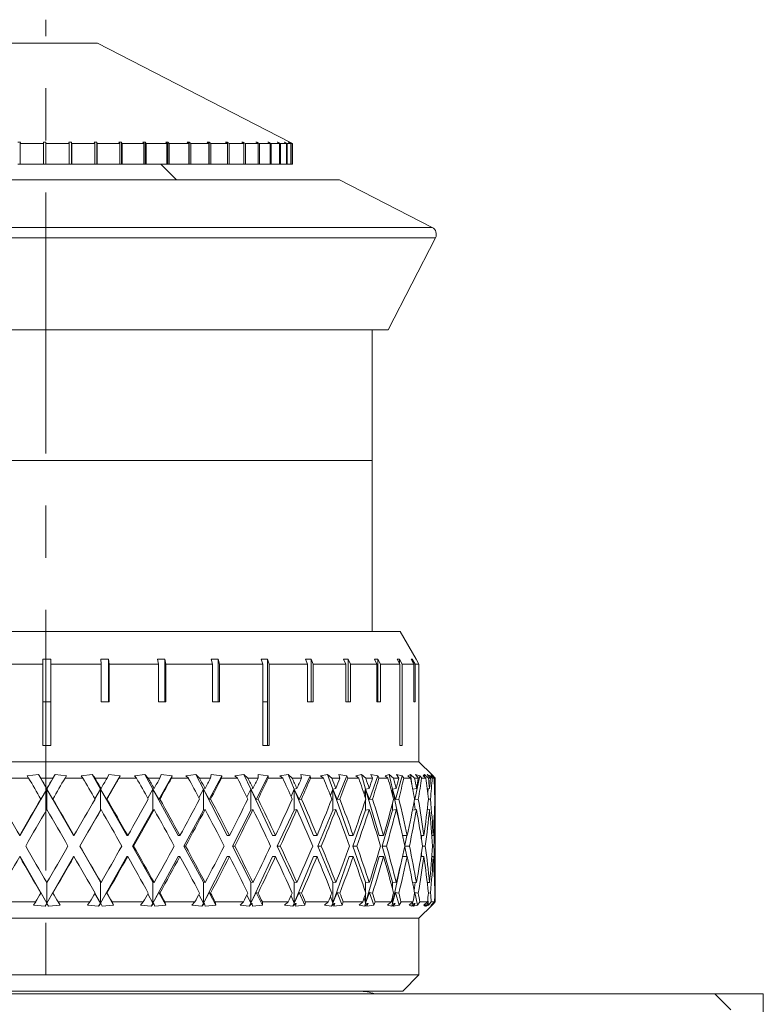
# Model space of a CAD drawing. Header units: inches. Extents: x 2.7 to 30.3, y 1.5 to 20.9.
# Tile 26 of 32: x 13.3 to 14.7, y 19 to 20.9. Entities that reach past the tile are written whole.
import ezdxf

# ---------------------------------------------------------------- set-up
doc = ezdxf.new("R2010")
doc.units = ezdxf.units.IN
doc.header["$MEASUREMENT"] = 0
doc.linetypes.add('CENTERX2', pattern=[0.8, 0.5, -0.1, 0.1, -0.1])

msp = doc.modelspace()

# ---------------------------------------------------------------- linework, layer by layer
at = {"color": 7, "linetype": 'CENTERX2', "lineweight": 0}
msp.add_line((13.3089, 15.2791), (13.3089, 20.9106), dxfattribs=at)
at = {"color": 7, "linetype": 'Continuous', "lineweight": 15}
for p, q in [((13.4074, 20.8655), (13.2104, 20.8655)), ((13.7764, 20.6757), (13.4074, 20.8655)), ((13.2601, 20.6757), (13.2551, 20.6757)), ((13.2601, 20.6757), (13.2596, 20.6731)), ((13.3039, 20.6731), (13.2596, 20.6731)), ((13.2596, 20.6338), (13.2596, 20.6731)), ((13.3039, 20.6731), (13.3039, 20.6757)), ((13.3039, 20.6338), (13.3039, 20.6731)), ((13.3089, 20.6757), (13.3089, 20.6731)), ((13.3534, 20.6731), (13.3089, 20.6731)), ((13.3089, 20.6338), (13.3089, 20.6731)), ((13.3578, 20.6757), (13.3528, 20.6757)), ((13.3534, 20.6731), (13.3528, 20.6757)), ((13.3534, 20.6338), (13.3534, 20.6731)), ((13.3578, 20.6757), (13.3583, 20.6731)), ((13.3578, 20.6338), (13.3578, 20.6757)), ((13.4023, 20.6731), (13.3583, 20.6731)), ((13.3583, 20.6338), (13.3583, 20.6731)), ((13.4061, 20.6757), (13.4012, 20.6757)), ((13.4023, 20.6731), (13.4012, 20.6757)), ((13.4023, 20.6338), (13.4023, 20.6731)), ((13.4061, 20.6757), (13.4072, 20.6731)), ((13.4061, 20.6338), (13.4061, 20.6757)), ((13.4502, 20.6731), (13.4072, 20.6731)), ((13.4072, 20.6338), (13.4072, 20.6731)), ((13.4534, 20.6757), (13.4487, 20.6757)), ((13.4502, 20.6731), (13.4487, 20.6757)), ((13.4502, 20.6338), (13.4502, 20.6731)), ((13.4534, 20.6757), (13.455, 20.6731)), ((13.4534, 20.6338), (13.4534, 20.6757)), ((13.4965, 20.6731), (13.455, 20.6731)), ((13.455, 20.6338), (13.455, 20.6731)), ((13.4991, 20.6757), (13.4945, 20.6757)), ((13.4965, 20.6731), (13.4945, 20.6757)), ((13.4965, 20.6338), (13.4965, 20.6731)), ((13.4991, 20.6757), (13.5011, 20.6731)), ((13.4991, 20.6338), (13.4991, 20.6757)), ((13.5408, 20.6731), (13.5011, 20.6731)), ((13.5011, 20.6338), (13.5011, 20.6731)), ((13.5427, 20.6757), (13.5384, 20.6757)), ((13.5408, 20.6731), (13.5384, 20.6757)), ((13.5408, 20.6338), (13.5408, 20.6731)), ((13.5427, 20.6757), (13.5452, 20.6731)), ((13.5427, 20.6338), (13.5427, 20.6757)), ((13.5826, 20.6731), (13.5452, 20.6731)), ((13.5452, 20.6338), (13.5452, 20.6731)), ((13.5837, 20.6757), (13.5797, 20.6757)), ((13.5826, 20.6731), (13.5797, 20.6757)), ((13.5826, 20.6338), (13.5826, 20.6731)), ((13.5837, 20.6757), (13.5867, 20.6731)), ((13.5837, 20.6338), (13.5837, 20.6757)), ((13.6214, 20.6731), (13.5867, 20.6731)), ((13.5867, 20.6338), (13.5867, 20.6731)), ((13.6218, 20.6757), (13.618, 20.6757)), ((13.6214, 20.6731), (13.618, 20.6757)), ((13.6214, 20.6338), (13.6214, 20.6731)), ((13.6218, 20.6757), (13.6251, 20.6731)), ((13.6218, 20.6338), (13.6218, 20.6757)), ((13.6567, 20.6731), (13.6251, 20.6731)), ((13.6251, 20.6338), (13.6251, 20.6731)), ((13.6564, 20.6757), (13.653, 20.6757)), ((13.6567, 20.6731), (13.653, 20.6757)), ((13.6564, 20.6757), (13.6601, 20.6731)), ((13.6564, 20.6734), (13.6564, 20.6757)), ((13.6567, 20.6338), (13.6567, 20.6731)), ((13.6882, 20.6731), (13.6601, 20.6731)), ((13.6601, 20.6338), (13.6601, 20.6731)), ((13.6872, 20.6757), (13.6842, 20.6757)), ((13.6882, 20.6731), (13.6842, 20.6757)), ((13.6872, 20.6757), (13.6912, 20.6731)), ((13.6872, 20.6738), (13.6872, 20.6757)), ((13.6882, 20.6338), (13.6882, 20.6731)), ((13.7156, 20.6731), (13.6912, 20.6731)), ((13.6912, 20.6338), (13.6912, 20.6731)), ((13.7138, 20.6757), (13.7113, 20.6757)), ((13.7156, 20.6731), (13.7113, 20.6757)), ((13.7138, 20.6757), (13.7181, 20.6731)), ((13.7138, 20.6742), (13.7138, 20.6757)), ((13.7156, 20.6338), (13.7156, 20.6731)), ((13.7385, 20.6731), (13.7181, 20.6731)), ((13.7181, 20.6338), (13.7181, 20.6731)), ((13.736, 20.6757), (13.734, 20.6757)), ((13.7385, 20.6731), (13.734, 20.6757)), ((13.736, 20.6757), (13.7406, 20.6731)), ((13.736, 20.6746), (13.736, 20.6757)), ((13.7385, 20.6338), (13.7385, 20.6731)), ((13.7567, 20.6731), (13.7406, 20.6731)), ((13.7406, 20.6338), (13.7406, 20.6731)), ((13.7536, 20.6757), (13.752, 20.6757)), ((13.7567, 20.6731), (13.752, 20.6757)), ((13.7536, 20.6757), (13.7583, 20.6731)), ((13.7536, 20.6749), (13.7536, 20.6757)), ((13.7567, 20.6338), (13.7567, 20.6731)), ((13.7701, 20.6731), (13.7583, 20.6731)), ((13.7583, 20.6338), (13.7583, 20.6731)), ((13.7662, 20.6757), (13.7652, 20.6757)), ((13.7701, 20.6731), (13.7652, 20.6757)), ((13.7662, 20.6757), (13.7711, 20.6731)), ((13.7662, 20.6752), (13.7662, 20.6757)), ((13.7701, 20.6338), (13.7701, 20.6731)), ((13.7783, 20.6731), (13.7711, 20.6731)), ((13.7711, 20.6338), (13.7711, 20.6731)), ((13.7739, 20.6757), (13.7734, 20.6757)), ((13.7783, 20.6731), (13.7734, 20.6757)), ((13.7739, 20.6757), (13.7789, 20.6731)), ((13.7739, 20.6754), (13.7739, 20.6757)), ((13.7764, 20.6757), (13.7814, 20.6731)), ((13.7814, 20.6731), (13.7764, 20.6757)), ((13.7783, 20.6338), (13.7783, 20.6731)), ((13.7814, 20.6731), (13.7789, 20.6731)), ((13.7789, 20.6338), (13.7789, 20.6731)), ((13.7814, 20.6338), (13.7814, 20.6731)), ((13.7814, 20.6338), (13.7814, 20.6731)), ((13.2551, 20.6338), (13.2596, 20.6338)), ((13.3039, 20.6338), (13.2596, 20.6338)), ((13.3039, 20.6338), (13.3089, 20.6338)), ((13.3534, 20.6338), (13.3089, 20.6338)), ((13.3534, 20.6338), (13.3578, 20.6338)), ((13.3583, 20.6338), (13.3578, 20.6338)), ((13.4023, 20.6338), (13.3583, 20.6338)), ((13.4023, 20.6338), (13.4061, 20.6338)), ((13.4072, 20.6338), (13.4061, 20.6338)), ((13.4502, 20.6338), (13.4072, 20.6338)), ((13.4502, 20.6338), (13.4534, 20.6338)), ((13.455, 20.6338), (13.4534, 20.6338)), ((13.4965, 20.6338), (13.455, 20.6338)), ((13.4965, 20.6338), (13.4991, 20.6338)), ((13.5011, 20.6338), (13.4991, 20.6338)), ((13.5408, 20.6338), (13.5011, 20.6338)), ((13.5592, 20.6038), (13.5292, 20.6338)), ((13.5408, 20.6338), (13.5427, 20.6338)), ((13.5452, 20.6338), (13.5427, 20.6338)), ((13.5826, 20.6338), (13.5452, 20.6338)), ((13.5826, 20.6338), (13.5837, 20.6338)), ((13.5867, 20.6338), (13.5837, 20.6338)), ((13.6214, 20.6338), (13.5867, 20.6338)), ((13.6214, 20.6338), (13.6218, 20.6338)), ((13.6251, 20.6338), (13.6218, 20.6338)), ((13.6567, 20.6338), (13.6251, 20.6338)), ((13.6601, 20.6338), (13.6567, 20.6338)), ((13.6882, 20.6338), (13.6601, 20.6338)), ((13.6912, 20.6338), (13.6882, 20.6338)), ((13.7156, 20.6338), (13.6912, 20.6338)), ((13.7181, 20.6338), (13.7156, 20.6338)), ((13.7385, 20.6338), (13.7181, 20.6338)), ((13.7406, 20.6338), (13.7385, 20.6338)), ((13.7567, 20.6338), (13.7406, 20.6338)), ((13.7583, 20.6338), (13.7567, 20.6338)), ((13.7701, 20.6338), (13.7583, 20.6338)), ((13.7711, 20.6338), (13.7701, 20.6338)), ((13.7783, 20.6338), (13.7711, 20.6338)), ((13.7789, 20.6338), (13.7783, 20.6338)), ((13.7814, 20.6338), (13.7789, 20.6338)), ((13.7814, 20.6338), (13.7814, 20.6338)), ((13.8714, 20.6038), (12.7465, 20.6038)), ((14.0491, 20.5124), (13.8714, 20.6038)), ((12.5688, 20.5124), (14.0491, 20.5124)), ((14.0555, 20.4922), (12.5624, 20.4922)), ((13.9649, 20.316), (14.0555, 20.4922)), ((13.9649, 20.316), (12.653, 20.316)), ((13.9339, 20.0656), (13.9339, 20.316)), ((12.6839, 20.0656), (13.3089, 20.0656)), ((12.6839, 20.0656), (13.9339, 20.0656)), ((13.3089, 20.0656), (13.9339, 20.0656)), ((13.9339, 19.7378), (13.9339, 20.0656)), ((12.63, 19.7378), (13.9879, 19.7378)), ((14.0185, 19.6848), (13.9879, 19.7378)), ((13.303, 19.6753), (13.2061, 19.6753)), ((13.303, 19.6848), (13.303, 19.6753)), ((13.303, 19.6753), (13.303, 19.5188)), ((13.318, 19.6753), (13.318, 19.6848)), ((13.318, 19.6026), (13.318, 19.6848)), ((13.318, 19.5188), (13.318, 19.6753)), ((13.415, 19.6753), (13.318, 19.6753)), ((13.4141, 19.6848), (13.4289, 19.6848)), ((13.4141, 19.6848), (13.415, 19.6753)), ((13.415, 19.6753), (13.415, 19.6026)), ((13.4298, 19.6753), (13.4289, 19.6848)), ((13.4289, 19.6026), (13.4289, 19.6848)), ((13.4298, 19.6026), (13.4298, 19.6753)), ((13.5243, 19.6753), (13.4298, 19.6753)), ((13.5226, 19.6848), (13.5368, 19.6848)), ((13.5226, 19.6848), (13.5243, 19.6753)), ((13.5243, 19.6753), (13.5243, 19.6026)), ((13.5385, 19.6753), (13.5368, 19.6848)), ((13.5368, 19.6026), (13.5368, 19.6848)), ((13.5385, 19.6026), (13.5385, 19.6753)), ((13.6283, 19.6753), (13.5385, 19.6753)), ((13.6258, 19.6848), (13.6391, 19.6848)), ((13.6258, 19.6848), (13.6283, 19.6753)), ((13.6283, 19.6753), (13.6283, 19.6026)), ((13.6416, 19.6753), (13.6391, 19.6848)), ((13.6391, 19.6026), (13.6391, 19.6848)), ((13.6416, 19.6026), (13.6416, 19.6753)), ((13.7244, 19.6753), (13.6416, 19.6753)), ((13.7212, 19.6848), (13.7333, 19.6848)), ((13.7212, 19.6848), (13.7244, 19.6753)), ((13.7244, 19.6753), (13.7244, 19.5188)), ((13.7365, 19.6753), (13.7333, 19.6848)), ((13.7333, 19.6026), (13.7333, 19.6848)), ((13.7365, 19.5188), (13.7365, 19.6753)), ((13.8103, 19.6753), (13.7365, 19.6753)), ((13.8065, 19.6848), (13.817, 19.6848)), ((13.8065, 19.6848), (13.8103, 19.6753)), ((13.8103, 19.6753), (13.8103, 19.6026)), ((13.8209, 19.6753), (13.817, 19.6848)), ((13.817, 19.6026), (13.817, 19.6848)), ((13.8209, 19.6026), (13.8209, 19.6753)), ((13.8839, 19.6753), (13.8209, 19.6753)), ((13.8795, 19.6848), (13.8883, 19.6848)), ((13.8795, 19.6848), (13.8839, 19.6753)), ((13.8839, 19.6753), (13.8839, 19.6026)), ((13.8927, 19.6753), (13.8883, 19.6848)), ((13.8883, 19.6026), (13.8883, 19.6848)), ((13.8927, 19.6026), (13.8927, 19.6753)), ((13.9433, 19.6753), (13.8927, 19.6753)), ((13.9384, 19.6848), (13.9433, 19.6753)), ((13.9433, 19.6753), (13.9433, 19.6026)), ((13.9501, 19.6753), (13.9452, 19.6848)), ((13.9452, 19.6026), (13.9452, 19.6848)), ((13.9501, 19.6026), (13.9501, 19.6753)), ((13.9871, 19.6753), (13.9501, 19.6753)), ((13.9819, 19.6848), (13.9865, 19.6848)), ((13.9819, 19.6848), (13.9871, 19.6753)), ((13.9917, 19.6753), (13.9865, 19.6848)), ((13.9865, 19.6764), (13.9865, 19.6848)), ((13.9871, 19.6753), (13.9871, 19.5188)), ((13.9917, 19.5188), (13.9917, 19.6753)), ((14.0142, 19.6753), (13.9917, 19.6753)), ((14.0088, 19.6848), (14.0111, 19.6848)), ((14.0088, 19.6848), (14.0142, 19.6753)), ((14.0165, 19.6753), (14.0111, 19.6848)), ((14.0111, 19.6807), (14.0111, 19.6848)), ((14.0142, 19.6753), (14.0142, 19.6026)), ((14.0165, 19.6026), (14.0165, 19.6753)), ((14.0239, 19.6753), (14.0165, 19.6753)), ((14.0185, 19.6848), (14.0239, 19.6753)), ((14.0239, 19.6753), (14.0239, 19.6026)), ((13.303, 19.6026), (13.318, 19.6026)), ((13.318, 19.5188), (13.318, 19.6026)), ((13.415, 19.6026), (13.4298, 19.6026)), ((13.5243, 19.6026), (13.5385, 19.6026)), ((13.6283, 19.6026), (13.6416, 19.6026)), ((13.7244, 19.6026), (13.7336, 19.6026)), ((13.7336, 19.5188), (13.7336, 19.6026)), ((13.8103, 19.6026), (13.8209, 19.6026)), ((13.8839, 19.6026), (13.8927, 19.6026)), ((13.9433, 19.6026), (13.9501, 19.6026)), ((14.0142, 19.6026), (14.0165, 19.6026)), ((14.0239, 19.4878), (14.0239, 19.6026)), ((14.0239, 19.6026), (14.0239, 19.6026)), ((13.303, 19.5188), (13.318, 19.5188)), ((13.7244, 19.5188), (13.7365, 19.5188)), ((13.9871, 19.5188), (13.9917, 19.5188)), ((12.5939, 19.4878), (14.0239, 19.4878)), ((14.0491, 19.4627), (14.0239, 19.4878)), ((13.2944, 19.4635), (13.2727, 19.4612)), ((13.2989, 19.4566), (13.2944, 19.4635)), ((13.3106, 19.4354), (13.2944, 19.4635)), ((13.3267, 19.4635), (13.3106, 19.4354)), ((13.3267, 19.4635), (13.3223, 19.4566)), ((13.3485, 19.4612), (13.3267, 19.4635)), ((13.3975, 19.4635), (13.3762, 19.4612)), ((13.4029, 19.4566), (13.3975, 19.4635)), ((13.4133, 19.4354), (13.3975, 19.4635)), ((13.4294, 19.4635), (13.426, 19.4566)), ((13.4511, 19.4612), (13.4294, 19.4635)), ((13.4987, 19.4635), (13.4783, 19.4612)), ((13.505, 19.4566), (13.4987, 19.4635)), ((13.514, 19.4354), (13.4987, 19.4635)), ((13.5298, 19.4635), (13.5274, 19.4566)), ((13.5511, 19.4612), (13.5298, 19.4635)), ((13.5964, 19.4635), (13.5772, 19.4612)), ((13.6033, 19.4566), (13.5964, 19.4635)), ((13.6106, 19.4354), (13.5964, 19.4635)), ((13.6258, 19.4635), (13.6246, 19.4566)), ((13.6463, 19.4612), (13.6258, 19.4635)), ((13.6884, 19.4635), (13.6708, 19.4612)), ((13.6959, 19.4566), (13.6884, 19.4635)), ((13.7014, 19.4354), (13.6884, 19.4635)), ((13.7157, 19.4635), (13.7156, 19.4566)), ((13.7349, 19.4612), (13.7157, 19.4635)), ((13.773, 19.4635), (13.7574, 19.4612)), ((13.7809, 19.4566), (13.773, 19.4635)), ((13.7846, 19.4354), (13.773, 19.4635)), ((13.8153, 19.4612), (13.7977, 19.4635)), ((13.7977, 19.4635), (13.7988, 19.4566)), ((13.8486, 19.4635), (13.8352, 19.4612)), ((13.8568, 19.4566), (13.8486, 19.4635)), ((13.8585, 19.4354), (13.8486, 19.4635)), ((13.8858, 19.4612), (13.8701, 19.4635)), ((13.8701, 19.4635), (13.8723, 19.4566)), ((13.9137, 19.4635), (13.9028, 19.4612)), ((13.922, 19.4566), (13.9137, 19.4635)), ((13.9217, 19.4354), (13.9137, 19.4635)), ((13.945, 19.4612), (13.9317, 19.4635)), ((13.9317, 19.4635), (13.935, 19.4566)), ((13.967, 19.4635), (13.9589, 19.4612)), ((13.9752, 19.4566), (13.967, 19.4635)), ((13.973, 19.4354), (13.967, 19.4635)), ((13.9919, 19.4612), (13.9811, 19.4635)), ((13.9811, 19.4635), (13.9854, 19.4566)), ((14.0075, 19.4635), (14.0023, 19.4612)), ((14.0155, 19.4566), (14.0075, 19.4635)), ((14.0101, 19.4448), (14.0075, 19.4635)), ((14.0255, 19.4612), (14.0174, 19.4635)), ((14.0174, 19.4635), (14.0227, 19.4566)), ((14.0344, 19.4635), (14.0322, 19.4612)), ((14.042, 19.4566), (14.0344, 19.4635)), ((14.0347, 19.459), (14.0344, 19.4635)), ((14.0452, 19.4612), (14.0399, 19.4635)), ((14.0399, 19.4635), (14.0461, 19.4566)), ((14.0543, 19.4566), (14.0472, 19.4635)), ((14.0472, 19.4635), (14.048, 19.4612)), ((14.0505, 19.4612), (14.0483, 19.4635)), ((14.0483, 19.4635), (14.0551, 19.4566)), ((13.2757, 19.4566), (13.2414, 19.4566)), ((13.2727, 19.4612), (13.2757, 19.4566)), ((13.3223, 19.4566), (13.2989, 19.4566)), ((13.3455, 19.4566), (13.3485, 19.4612)), ((13.3798, 19.4566), (13.3455, 19.4566)), ((13.3762, 19.4612), (13.3798, 19.4566)), ((13.426, 19.4566), (13.4029, 19.4566)), ((13.4249, 19.4155), (13.4511, 19.4612)), ((13.4489, 19.4566), (13.4511, 19.4612)), ((13.4825, 19.4566), (13.4489, 19.4566)), ((13.4783, 19.4612), (13.4825, 19.4566)), ((13.5274, 19.4566), (13.505, 19.4566)), ((13.5253, 19.4155), (13.5511, 19.4612)), ((13.5495, 19.4566), (13.5511, 19.4612)), ((13.5818, 19.4566), (13.5495, 19.4566)), ((13.5772, 19.4612), (13.5818, 19.4566)), ((13.6246, 19.4566), (13.6033, 19.4566)), ((13.6215, 19.4155), (13.6463, 19.4612)), ((13.6455, 19.4566), (13.6463, 19.4612)), ((13.6758, 19.4566), (13.6455, 19.4566)), ((13.6708, 19.4612), (13.6758, 19.4566)), ((13.7156, 19.4566), (13.6959, 19.4566)), ((13.7117, 19.4155), (13.7349, 19.4612)), ((13.7349, 19.4566), (13.7349, 19.4612)), ((13.7627, 19.4566), (13.7349, 19.4566)), ((13.7574, 19.4612), (13.7627, 19.4566)), ((13.7988, 19.4566), (13.7809, 19.4566)), ((13.794, 19.4155), (13.8153, 19.4612)), ((13.816, 19.4566), (13.8153, 19.4612)), ((13.8407, 19.4566), (13.816, 19.4566)), ((13.8352, 19.4612), (13.8407, 19.4566)), ((13.8723, 19.4566), (13.8568, 19.4566)), ((13.8668, 19.4155), (13.8858, 19.4612)), ((13.8873, 19.4566), (13.8858, 19.4612)), ((13.9084, 19.4566), (13.8873, 19.4566)), ((13.9028, 19.4612), (13.9084, 19.4566)), ((13.935, 19.4566), (13.922, 19.4566)), ((13.9289, 19.4155), (13.945, 19.4612)), ((13.9473, 19.4566), (13.945, 19.4612)), ((13.9644, 19.4566), (13.9473, 19.4566)), ((13.9589, 19.4612), (13.9644, 19.4566)), ((13.9854, 19.4566), (13.9752, 19.4566)), ((13.9788, 19.4155), (13.9919, 19.4612)), ((13.9949, 19.4566), (13.9919, 19.4612)), ((14.0077, 19.4566), (13.9949, 19.4566)), ((14.0023, 19.4612), (14.0077, 19.4566)), ((14.0227, 19.4566), (14.0155, 19.4566)), ((14.0157, 19.4155), (14.0255, 19.4612)), ((14.0291, 19.4566), (14.0255, 19.4612)), ((14.0374, 19.4566), (14.0291, 19.4566)), ((14.0322, 19.4612), (14.0374, 19.4566)), ((14.0461, 19.4566), (14.042, 19.4566)), ((14.0447, 19.4581), (14.0452, 19.4612)), ((14.0493, 19.4566), (14.0452, 19.4612)), ((14.048, 19.4612), (14.0528, 19.4566)), ((14.0528, 19.4566), (14.0493, 19.4566)), ((14.0551, 19.4566), (14.0534, 19.4582)), ((14.0551, 19.4566), (14.0543, 19.4566)), ((13.3106, 19.4354), (13.2592, 19.3463)), ((13.299, 19.4155), (13.3106, 19.4354)), ((13.3106, 19.4354), (13.3106, 19.4364)), ((13.3619, 19.3463), (13.3106, 19.4354)), ((13.3222, 19.4155), (13.3106, 19.4354)), ((13.3106, 19.4354), (13.3106, 19.3964)), ((13.4027, 19.4169), (13.4133, 19.4354)), ((13.4133, 19.4354), (13.4144, 19.4364)), ((13.4133, 19.4354), (13.4133, 19.3954)), ((13.4636, 19.3463), (13.4133, 19.4354)), ((13.4249, 19.4155), (13.4133, 19.4354)), ((13.5043, 19.4178), (13.514, 19.4354)), ((13.514, 19.4354), (13.5162, 19.4364)), ((13.514, 19.4354), (13.514, 19.3954)), ((13.5623, 19.3463), (13.514, 19.4354)), ((13.5253, 19.4155), (13.514, 19.4354)), ((13.6021, 19.4188), (13.6106, 19.4354)), ((13.6106, 19.4354), (13.614, 19.4364)), ((13.6106, 19.4354), (13.6106, 19.3954)), ((13.656, 19.3463), (13.6106, 19.4354)), ((13.6215, 19.4155), (13.6106, 19.4354)), ((13.6942, 19.42), (13.7014, 19.4354)), ((13.7014, 19.4354), (13.7058, 19.4364)), ((13.7014, 19.4354), (13.7014, 19.3954)), ((13.743, 19.3463), (13.7014, 19.4354)), ((13.7117, 19.4155), (13.7014, 19.4354)), ((13.7787, 19.4214), (13.7846, 19.4354)), ((13.7846, 19.4354), (13.7899, 19.4364)), ((13.7846, 19.4354), (13.7846, 19.3954)), ((13.794, 19.4155), (13.7846, 19.4354)), ((13.8216, 19.3463), (13.7846, 19.4354)), ((13.8541, 19.4232), (13.8585, 19.4354)), ((13.8585, 19.4354), (13.8646, 19.4364)), ((13.8585, 19.4354), (13.8585, 19.3954)), ((13.8668, 19.4155), (13.8585, 19.4354)), ((13.8901, 19.3463), (13.8585, 19.4354)), ((13.9189, 19.4257), (13.9217, 19.4354)), ((13.9217, 19.4354), (13.9285, 19.4364)), ((13.9217, 19.4354), (13.9217, 19.4173)), ((13.9474, 19.3463), (13.9217, 19.4354)), ((13.9289, 19.4155), (13.9217, 19.4354)), ((13.9718, 19.4297), (13.973, 19.4354)), ((13.973, 19.4354), (13.9804, 19.4364)), ((13.973, 19.4354), (13.973, 19.425)), ((13.9885, 19.3634), (13.973, 19.4354)), ((13.9788, 19.4155), (13.973, 19.4354)), ((14.0119, 19.4355), (14.0192, 19.4364)), ((14.0399, 19.4359), (14.0441, 19.4364)), ((14.0407, 19.4288), (14.0417, 19.4361)), ((14.0537, 19.4363), (14.0548, 19.4364)), ((14.0552, 19.3942), (14.0552, 19.4385)), ((13.299, 19.4164), (13.299, 19.4155)), ((13.3222, 19.4164), (13.3222, 19.4155)), ((13.4259, 19.4164), (13.4249, 19.4155)), ((13.5273, 19.4164), (13.5253, 19.4155)), ((13.6245, 19.4164), (13.6215, 19.4155)), ((13.7156, 19.4164), (13.7117, 19.4155)), ((13.7987, 19.4164), (13.794, 19.4155)), ((13.8723, 19.4164), (13.8668, 19.4155)), ((13.9217, 19.4155), (13.9217, 19.3954)), ((13.9349, 19.4164), (13.9289, 19.4155)), ((13.973, 19.4078), (13.973, 19.3954)), ((13.9854, 19.4164), (13.9788, 19.4155)), ((14.0168, 19.3961), (14.0147, 19.4117)), ((14.0157, 19.4155), (14.0155, 19.4163)), ((14.0226, 19.4164), (14.0157, 19.4155)), ((14.046, 19.4164), (14.042, 19.4159)), ((14.0551, 19.4164), (14.0543, 19.4163)), ((13.3735, 19.3263), (13.4133, 19.3954)), ((13.4133, 19.3954), (13.4144, 19.3964)), ((13.4749, 19.3263), (13.514, 19.3954)), ((13.514, 19.3954), (13.5162, 19.3964)), ((13.5731, 19.3263), (13.6106, 19.3954)), ((13.6106, 19.3954), (13.614, 19.3964)), ((13.6662, 19.3263), (13.7014, 19.3954)), ((13.7014, 19.3954), (13.7058, 19.3964)), ((13.7523, 19.3263), (13.7846, 19.3954)), ((13.7846, 19.3954), (13.7899, 19.3964)), ((13.8298, 19.3263), (13.8585, 19.3954)), ((13.8585, 19.3954), (13.8646, 19.3964)), ((13.8972, 19.3263), (13.9217, 19.3954)), ((13.9217, 19.3954), (13.9285, 19.3964)), ((13.9531, 19.3263), (13.973, 19.3954)), ((13.973, 19.3954), (13.9804, 19.3964)), ((14.0116, 19.3954), (14.0192, 19.3964)), ((14.0398, 19.3959), (14.0441, 19.3964)), ((14.0537, 19.3963), (14.0548, 19.3964)), ((14.0552, 19.2983), (14.0552, 19.3542)), ((13.2592, 19.3463), (13.2585, 19.3463)), ((13.3619, 19.3463), (13.3627, 19.3463)), ((13.4636, 19.3463), (13.4657, 19.3463)), ((13.5623, 19.3463), (13.5657, 19.3463)), ((13.656, 19.3463), (13.6607, 19.3463)), ((13.743, 19.3463), (13.7489, 19.3463)), ((13.8216, 19.3463), (13.8285, 19.3463)), ((13.8901, 19.3463), (13.898, 19.3463)), ((13.9474, 19.3463), (13.956, 19.3463)), ((13.9925, 19.3463), (14.0015, 19.3463)), ((13.9968, 19.3276), (14.0008, 19.3463)), ((14.0275, 19.3463), (14.0334, 19.3463)), ((14.0284, 19.3404), (14.0293, 19.3463)), ((14.0486, 19.3463), (14.0513, 19.3463)), ((13.3735, 19.3263), (13.3742, 19.3263)), ((13.4133, 19.2571), (13.3735, 19.3263)), ((13.514, 19.2571), (13.4749, 19.3263)), ((13.4749, 19.3263), (13.477, 19.3263)), ((13.6106, 19.2571), (13.5731, 19.3263)), ((13.5731, 19.3263), (13.5765, 19.3263)), ((13.7014, 19.2571), (13.6662, 19.3263)), ((13.6662, 19.3263), (13.6709, 19.3263)), ((13.7846, 19.2571), (13.7523, 19.3263)), ((13.7523, 19.3263), (13.7582, 19.3263)), ((13.8585, 19.2571), (13.8298, 19.3263)), ((13.8298, 19.3263), (13.8367, 19.3263)), ((13.9217, 19.2571), (13.8972, 19.3263)), ((13.8972, 19.3263), (13.905, 19.3263)), ((13.973, 19.2571), (13.9531, 19.3263)), ((13.9531, 19.3263), (13.9617, 19.3263)), ((14.0008, 19.3063), (13.9968, 19.3249)), ((13.9971, 19.3263), (14.0057, 19.3263)), ((14.0293, 19.3063), (14.0284, 19.3121)), ((14.0306, 19.3263), (14.0361, 19.3263)), ((14.05, 19.3263), (14.0524, 19.3263)), ((13.2592, 19.3063), (13.2585, 19.3063)), ((13.2592, 19.3063), (13.3106, 19.2171)), ((13.3106, 19.2171), (13.3619, 19.3063)), ((13.3619, 19.3063), (13.3627, 19.3063)), ((13.4133, 19.2171), (13.4636, 19.3063)), ((13.4636, 19.3063), (13.4657, 19.3063)), ((13.514, 19.2171), (13.5623, 19.3063)), ((13.5623, 19.3063), (13.5657, 19.3063)), ((13.6106, 19.2171), (13.656, 19.3063)), ((13.656, 19.3063), (13.6607, 19.3063)), ((13.7014, 19.2171), (13.743, 19.3063)), ((13.743, 19.3063), (13.7489, 19.3063)), ((13.7846, 19.2171), (13.8216, 19.3063)), ((13.8216, 19.3063), (13.8285, 19.3063)), ((13.8585, 19.2171), (13.8901, 19.3063)), ((13.8901, 19.3063), (13.898, 19.3063)), ((13.9217, 19.2171), (13.9474, 19.3063)), ((13.9474, 19.3063), (13.956, 19.3063)), ((13.9925, 19.3063), (14.0015, 19.3063)), ((14.0275, 19.3063), (14.0334, 19.3063)), ((14.0486, 19.3063), (14.0513, 19.3063)), ((13.973, 19.2171), (13.9885, 19.2891)), ((13.3106, 19.2561), (13.3106, 19.2171)), ((13.4144, 19.2561), (13.4133, 19.2571)), ((13.4133, 19.2571), (13.4133, 19.2171)), ((13.514, 19.2571), (13.514, 19.2171)), ((13.5162, 19.2561), (13.514, 19.2571)), ((13.6106, 19.2571), (13.6106, 19.2171)), ((13.614, 19.2561), (13.6106, 19.2571)), ((13.7014, 19.2571), (13.7014, 19.2171)), ((13.7058, 19.2561), (13.7014, 19.2571)), ((13.7846, 19.2571), (13.7846, 19.2171)), ((13.7899, 19.2561), (13.7846, 19.2571)), ((13.8585, 19.2571), (13.8585, 19.2171)), ((13.8646, 19.2561), (13.8585, 19.2571)), ((13.9217, 19.2571), (13.9217, 19.237)), ((13.9285, 19.2561), (13.9217, 19.2571)), ((13.973, 19.2571), (13.973, 19.2447)), ((13.9804, 19.2561), (13.973, 19.2571)), ((14.0192, 19.2561), (14.0116, 19.2571)), ((14.0147, 19.2408), (14.0168, 19.2564)), ((14.0441, 19.2561), (14.0398, 19.2566)), ((14.0548, 19.2561), (14.0537, 19.2562)), ((14.0552, 19.2191), (14.0552, 19.2583)), ((13.3106, 19.2171), (13.299, 19.237)), ((13.299, 19.237), (13.299, 19.2361)), ((13.3106, 19.2171), (13.3222, 19.237)), ((13.3222, 19.237), (13.3222, 19.2361)), ((13.4133, 19.2171), (13.4249, 19.237)), ((13.4249, 19.237), (13.4259, 19.2361)), ((13.4386, 19.2131), (13.4249, 19.237)), ((13.514, 19.2171), (13.5253, 19.237)), ((13.5253, 19.237), (13.5273, 19.2361)), ((13.5388, 19.2131), (13.5253, 19.237)), ((13.6106, 19.2171), (13.6215, 19.237)), ((13.6215, 19.237), (13.6245, 19.2361)), ((13.6345, 19.2131), (13.6215, 19.237)), ((13.7014, 19.2171), (13.7117, 19.237)), ((13.7117, 19.237), (13.7156, 19.2361)), ((13.7238, 19.2131), (13.7117, 19.237)), ((13.7846, 19.2171), (13.794, 19.237)), ((13.794, 19.237), (13.7987, 19.2361)), ((13.8051, 19.2131), (13.794, 19.237)), ((13.8585, 19.2171), (13.8668, 19.237)), ((13.8668, 19.237), (13.8723, 19.2361)), ((13.8768, 19.2131), (13.8668, 19.237)), ((13.9217, 19.2171), (13.9289, 19.237)), ((13.9289, 19.237), (13.9349, 19.2361)), ((13.9373, 19.2131), (13.9289, 19.237)), ((13.973, 19.2171), (13.9788, 19.237)), ((13.9788, 19.237), (13.9854, 19.2361)), ((13.9857, 19.2131), (13.9788, 19.237)), ((14.0155, 19.2362), (14.0157, 19.237)), ((14.0157, 19.237), (14.0226, 19.2361)), ((14.0208, 19.2131), (14.0157, 19.237)), ((14.042, 19.2366), (14.046, 19.2361)), ((14.0543, 19.2362), (14.0551, 19.2361)), ((13.228, 19.2191), (13.2892, 19.2191)), ((13.2892, 19.2191), (13.2852, 19.2131)), ((13.3359, 19.2131), (13.332, 19.2191)), ((13.332, 19.2191), (13.3932, 19.2191)), ((13.3932, 19.2191), (13.3884, 19.2131)), ((13.4133, 19.2171), (13.4027, 19.2356)), ((13.4386, 19.2131), (13.4356, 19.2191)), ((13.4356, 19.2191), (13.4955, 19.2191)), ((13.4955, 19.2191), (13.4901, 19.2131)), ((13.514, 19.2171), (13.5043, 19.2347)), ((13.5388, 19.2131), (13.5367, 19.2191)), ((13.5367, 19.2191), (13.5943, 19.2191)), ((13.5943, 19.2191), (13.5882, 19.2131)), ((13.6106, 19.2171), (13.6021, 19.2337)), ((13.6345, 19.2131), (13.6334, 19.2191)), ((13.6334, 19.2191), (13.6875, 19.2191)), ((13.6875, 19.2191), (13.6809, 19.2131)), ((13.7014, 19.2171), (13.6942, 19.2325)), ((13.7238, 19.2131), (13.7238, 19.2191)), ((13.7238, 19.2191), (13.7733, 19.2191)), ((13.7733, 19.2191), (13.7664, 19.2131)), ((13.7846, 19.2171), (13.7787, 19.2311)), ((13.8051, 19.2131), (13.8061, 19.2191)), ((13.8061, 19.2191), (13.8501, 19.2191)), ((13.8501, 19.2191), (13.8429, 19.2131)), ((13.8585, 19.2171), (13.8541, 19.2293)), ((13.8768, 19.2131), (13.8787, 19.2191)), ((13.8787, 19.2191), (13.9163, 19.2191)), ((13.9163, 19.2191), (13.9091, 19.2131)), ((13.9217, 19.2171), (13.9189, 19.2268)), ((13.9217, 19.2352), (13.9217, 19.2171)), ((13.9373, 19.2131), (13.9402, 19.2191)), ((13.9402, 19.2191), (13.9708, 19.2191)), ((13.9708, 19.2191), (13.9635, 19.2131)), ((13.973, 19.2171), (13.9718, 19.2228)), ((13.973, 19.2275), (13.973, 19.2171)), ((13.9857, 19.2131), (13.9895, 19.2191)), ((13.9895, 19.2191), (14.0123, 19.2191)), ((14.0123, 19.2191), (14.0053, 19.2131)), ((14.0114, 19.2171), (14.0112, 19.2182)), ((14.0114, 19.2171), (14.0117, 19.2186)), ((14.0114, 19.2171), (14.0116, 19.2184)), ((14.0114, 19.2183), (14.0114, 19.2171)), ((14.0208, 19.2131), (14.0255, 19.2191)), ((14.0255, 19.2191), (14.0402, 19.2191)), ((14.0402, 19.2191), (14.0335, 19.2131)), ((14.0422, 19.2131), (14.0407, 19.2237)), ((14.0422, 19.2131), (14.0475, 19.2191)), ((14.0475, 19.2191), (14.0538, 19.2191)), ((14.0538, 19.2191), (14.0475, 19.2131)), ((14.0492, 19.2131), (14.0552, 19.2191)), ((14.0509, 19.2148), (14.0552, 19.2191)), ((14.0552, 19.2191), (14.0552, 19.2191)), ((13.2852, 19.2131), (13.3072, 19.2111)), ((13.3072, 19.2111), (13.3106, 19.2171)), ((13.3072, 19.2111), (13.3106, 19.2164)), ((13.3106, 19.2164), (13.3106, 19.2171)), ((13.3106, 19.2171), (13.314, 19.2111)), ((13.3106, 19.2164), (13.314, 19.2111)), ((13.314, 19.2111), (13.3359, 19.2131)), ((13.3884, 19.2131), (13.4099, 19.2111)), ((13.4099, 19.2111), (13.4133, 19.2171)), ((13.4099, 19.2111), (13.4141, 19.2164)), ((13.4141, 19.2164), (13.4133, 19.2171)), ((13.4141, 19.2164), (13.4167, 19.2111)), ((13.4167, 19.2111), (13.4386, 19.2131)), ((13.4901, 19.2131), (13.5107, 19.2111)), ((13.5107, 19.2111), (13.514, 19.2171)), ((13.5107, 19.2111), (13.5155, 19.2164)), ((13.5155, 19.2164), (13.514, 19.2171)), ((13.5155, 19.2164), (13.5173, 19.2111)), ((13.5173, 19.2111), (13.5388, 19.2131)), ((13.5882, 19.2131), (13.6076, 19.2111)), ((13.6076, 19.2111), (13.6106, 19.2171)), ((13.6076, 19.2111), (13.6129, 19.2164)), ((13.6129, 19.2164), (13.6106, 19.2171)), ((13.6129, 19.2164), (13.6139, 19.2111)), ((13.6139, 19.2111), (13.6345, 19.2131)), ((13.6809, 19.2131), (13.6987, 19.2111)), ((13.6987, 19.2111), (13.7014, 19.2171)), ((13.6987, 19.2111), (13.7044, 19.2164)), ((13.7044, 19.2164), (13.7014, 19.2171)), ((13.7044, 19.2164), (13.7045, 19.2111)), ((13.7045, 19.2111), (13.7238, 19.2131)), ((13.7664, 19.2131), (13.7821, 19.2111)), ((13.7821, 19.2111), (13.7846, 19.2171)), ((13.7821, 19.2111), (13.7882, 19.2164)), ((13.7882, 19.2164), (13.7846, 19.2171)), ((13.7882, 19.2164), (13.7874, 19.2111)), ((13.7874, 19.2111), (13.8051, 19.2131)), ((13.8429, 19.2131), (13.8564, 19.2111)), ((13.8564, 19.2111), (13.8585, 19.2171)), ((13.8564, 19.2111), (13.8626, 19.2164)), ((13.8626, 19.2164), (13.8585, 19.2171)), ((13.8626, 19.2164), (13.861, 19.2111)), ((13.861, 19.2111), (13.8768, 19.2131)), ((13.9091, 19.2131), (13.92, 19.2111)), ((13.92, 19.2111), (13.9217, 19.2171)), ((13.92, 19.2111), (13.9263, 19.2164)), ((13.9263, 19.2164), (13.9217, 19.2171)), ((13.9263, 19.2164), (13.9238, 19.2111)), ((13.9238, 19.2111), (13.9373, 19.2131)), ((13.9635, 19.2131), (13.9717, 19.2111)), ((13.9717, 19.2111), (13.973, 19.2171)), ((13.9717, 19.2111), (13.978, 19.2164)), ((13.978, 19.2164), (13.973, 19.2171)), ((13.978, 19.2164), (13.9747, 19.2111)), ((13.9747, 19.2111), (13.9857, 19.2131)), ((14.0053, 19.2131), (14.0105, 19.2111)), ((14.0105, 19.2111), (14.0114, 19.2171)), ((14.0105, 19.2111), (14.0166, 19.2164)), ((14.0166, 19.2164), (14.0114, 19.2171)), ((14.0166, 19.2164), (14.0127, 19.2111)), ((14.0127, 19.2111), (14.0208, 19.2131)), ((14.0239, 19.1878), (14.0491, 19.213)), ((14.0335, 19.2131), (14.0357, 19.2111)), ((14.0357, 19.2111), (14.0415, 19.2164)), ((14.0357, 19.2111), (14.036, 19.2153)), ((14.0415, 19.2164), (14.0369, 19.2111)), ((14.0369, 19.2111), (14.0422, 19.2131)), ((14.0415, 19.2164), (14.0377, 19.2169)), ((14.0467, 19.2111), (14.0521, 19.2164)), ((14.0475, 19.2131), (14.0467, 19.2111)), ((14.0521, 19.2164), (14.0469, 19.2111)), ((14.0469, 19.2111), (14.0492, 19.2131)), ((14.0492, 19.2131), (14.0492, 19.2134)), ((14.0521, 19.2164), (14.0511, 19.2165)), ((12.5939, 19.1878), (14.0239, 19.1878)), ((14.0239, 19.0791), (14.0239, 19.1878)), ((12.5939, 19.0791), (14.0239, 19.0791)), ((13.9927, 19.0478), (14.0239, 19.0791)), ((13.9927, 19.0478), (12.6252, 19.0478)), ((12.0269, 19.0428), (14.5909, 19.0428)), ((14.5909, 19.0428), (14.6214, 19.0123)), ((14.6839, 19.0428), (14.5909, 19.0428))]:
    msp.add_line(p, q, dxfattribs=at)
for centre, radius, start, end in [((14.0422, 20.4991), 0.015, 332.79, 62.79), ((13.9091, 18.9542), 0.0937, 71.1945, 90)]:
    msp.add_arc(centre, radius, start, end, dxfattribs=at)
for centre, major_axis, ratio, start_param, end_param in [((13.3089, 19.3063), (-0.7452, 1.2923), 0.031197, 4.779728, 4.810966), ((13.3089, 19.3463), (-0.7452, 1.2923), 0.031197, 4.764216, 4.779859), ((13.3089, 19.3463), (0.7453, 1.2924), 0.029269, 1.502217, 1.517861), ((13.3089, 19.3063), (0.7453, 1.2924), 0.029269, 1.471111, 1.502349), ((13.3089, 19.3063), (-0.7368, 1.2908), 0.091736, 4.745397, 4.776635), ((13.3089, 19.3463), (-0.7368, 1.2908), 0.091736, 4.729885, 4.745529), ((13.3089, 19.3463), (0.7452, 1.2923), 0.031197, 4.800188, 4.815832), ((13.3089, 19.3063), (0.7452, 1.2923), 0.031197, 4.8157, 4.846938), ((13.3089, 19.3063), (-0.72, 1.2879), 0.152468, 4.712686, 4.743924), ((13.3089, 19.3463), (-0.72, 1.2879), 0.152468, 4.697174, 4.712818), ((13.3089, 19.3463), (0.7368, 1.2908), 0.091736, 4.834519, 4.850162), ((13.3089, 19.3063), (0.7368, 1.2908), 0.091736, 4.850031, 4.881269), ((13.3089, 19.3063), (-0.6941, 1.284), 0.213437, 4.682844, 4.714083), ((13.3089, 19.3463), (-0.6941, 1.284), 0.213437, 4.667333, 4.682976), ((13.3089, 19.3463), (0.72, 1.2879), 0.152468, 4.86723, 4.882873), ((13.3089, 19.3063), (0.72, 1.2879), 0.152468, 4.882742, 4.91398), ((13.3089, 19.3063), (-0.6584, 1.2798), 0.27454, 4.657418, 4.688656), ((13.3089, 19.3463), (-0.6584, 1.2798), 0.27454, 4.641906, 4.65755), ((13.3089, 19.3463), (0.6941, 1.284), 0.213437, 4.897072, 4.912715), ((13.3089, 19.3063), (0.6941, 1.284), 0.213437, 4.912584, 4.943822), ((13.3089, 19.3063), (-0.6113, 1.2762), 0.335405, 4.638416, 4.669655), ((13.3089, 19.3463), (-0.6113, 1.2762), 0.335405, 4.622905, 4.638548), ((13.3089, 19.3463), (0.6584, 1.2798), 0.27454, 4.922498, 4.938141), ((13.3089, 19.3063), (0.6584, 1.2798), 0.27454, 4.93801, 4.969248), ((13.3089, 19.3063), (-0.5508, 1.2741), 0.395195, 4.628505, 4.659743), ((13.3089, 19.3463), (-0.5508, 1.2741), 0.395195, 4.612993, 4.628636), ((13.3089, 19.3463), (0.6113, 1.2762), 0.335405, 4.9415, 4.957143), ((13.3089, 19.3063), (0.6113, 1.2762), 0.335405, 4.957011, 4.98825), ((13.3089, 19.3063), (-0.4738, 1.2747), 0.452292, 4.631138, 4.662377), ((13.3089, 19.3463), (-0.4738, 1.2747), 0.452292, 4.615627, 4.63127), ((13.3089, 19.3463), (0.5508, 1.2741), 0.395195, 4.951411, 4.967055), ((13.3089, 19.3063), (0.5508, 1.2741), 0.395195, 4.966923, 4.998161), ((13.3089, 19.3063), (-0.3767, 1.2785), 0.50386, 4.65034, 4.681578), ((13.3089, 19.3463), (-0.3767, 1.2785), 0.50386, 4.634828, 4.650472), ((13.3089, 19.3463), (0.4738, 1.2747), 0.452292, 4.948778, 4.964421), ((13.3089, 19.3063), (0.4738, 1.2747), 0.452292, 4.964289, 4.995528), ((13.3089, 19.3063), (-0.2562, 1.285), 0.545455, 4.689384, 4.720622), ((13.3089, 19.3463), (-0.2562, 1.285), 0.545455, 4.673872, 4.689515), ((13.3089, 19.3463), (0.3767, 1.2785), 0.50386, 4.929576, 4.945219), ((13.3089, 19.3063), (0.3767, 1.2785), 0.50386, 4.945088, 4.976326), ((13.3089, 19.3063), (-0.1135, 1.2909), 0.571353, 4.747521, 4.778759), ((13.3089, 19.3463), (-0.1135, 1.2909), 0.571353, 4.73201, 4.747653), ((13.3089, 19.3463), (0.2562, 1.285), 0.545455, 4.890532, 4.906176), ((13.3089, 19.3063), (0.2562, 1.285), 0.545455, 4.906044, 4.937282), ((13.3089, 19.3063), (0.0415, 1.2923), 0.576555, 4.816229, 4.847467), ((13.3089, 19.3463), (0.0415, 1.2923), 0.576555, 4.800717, 4.81636), ((13.3089, 19.3463), (0.1135, 1.2909), 0.571353, 4.832395, 4.848038), ((13.3089, 19.3063), (0.1135, 1.2909), 0.571353, 4.847907, 4.879145), ((13.3089, 19.3463), (-0.7453, 1.2924), 0.029269, 1.499617, 1.553919), ((13.3089, 19.3463), (0.7453, 1.2924), 0.029269, 1.533373, 1.587674), ((13.3089, 19.3463), (-0.7452, 1.2923), 0.031197, 4.694403, 4.748704), ((13.3089, 19.3463), (0.7452, 1.2923), 0.031197, 4.730375, 4.784677), ((13.3089, 19.3463), (-0.7368, 1.2908), 0.091736, 4.660072, 4.714374), ((13.3089, 19.3463), (0.7368, 1.2908), 0.091736, 4.764706, 4.819007), ((13.3089, 19.3463), (-0.72, 1.2879), 0.152468, 4.627361, 4.681663), ((13.3089, 19.3463), (0.72, 1.2879), 0.152468, 4.797417, 4.851718), ((13.3089, 19.3463), (-0.6941, 1.284), 0.213437, 4.597519, 4.651821), ((13.3089, 19.3463), (0.6941, 1.284), 0.213437, 4.827259, 4.88156), ((13.3089, 19.3463), (-0.6584, 1.2798), 0.27454, 4.572093, 4.626394), ((13.3089, 19.3463), (0.6584, 1.2798), 0.27454, 4.852685, 4.906986), ((13.3089, 19.3463), (-0.6113, 1.2762), 0.335405, 4.553091, 4.607393), ((13.3089, 19.3463), (0.6113, 1.2762), 0.335405, 4.871686, 4.925988), ((13.3089, 19.3463), (-0.5508, 1.2741), 0.395195, 4.54318, 4.597481), ((13.3089, 19.3463), (0.5508, 1.2741), 0.395195, 4.881598, 4.9359), ((13.3089, 19.3463), (-0.4738, 1.2747), 0.452292, 4.545813, 4.600115), ((13.3089, 19.3463), (0.4738, 1.2747), 0.452292, 4.878965, 4.933266), ((13.3089, 19.3463), (-0.3767, 1.2785), 0.50386, 4.565015, 4.619317), ((13.3089, 19.3463), (0.3767, 1.2785), 0.50386, 4.859763, 4.914064), ((13.3089, 19.3463), (-0.2562, 1.285), 0.545455, 4.604059, 4.65836), ((13.3089, 19.3463), (0.2562, 1.285), 0.545455, 4.820719, 4.87502), ((13.3089, 19.3463), (-0.1135, 1.2909), 0.571353, 4.662196, 4.716498), ((13.3089, 19.3463), (0.1135, 1.2909), 0.571353, 4.762582, 4.816883), ((13.3089, 19.3463), (0.0415, 1.2923), 0.576555, 4.752551, 4.785205), ((13.3089, 19.3063), (0.7453, 1.2924), 0.029269, 1.517861, 1.5722), ((13.3089, 19.3063), (-0.7452, 1.2923), 0.031197, 4.709877, 4.764216), ((13.3089, 19.3063), (0.7452, 1.2923), 0.031197, 4.745849, 4.800188), ((13.3089, 19.3063), (-0.7368, 1.2908), 0.091736, 4.675546, 4.729885), ((13.3089, 19.3063), (0.7368, 1.2908), 0.091736, 4.78018, 4.834519), ((13.3089, 19.3063), (-0.72, 1.2879), 0.152468, 4.642835, 4.697174), ((13.3089, 19.3063), (0.72, 1.2879), 0.152468, 4.812891, 4.86723), ((13.3089, 19.3063), (-0.6941, 1.284), 0.213437, 4.612993, 4.667333), ((13.3089, 19.3063), (0.6941, 1.284), 0.213437, 4.842733, 4.897072), ((13.3089, 19.3063), (-0.6584, 1.2798), 0.27454, 4.587567, 4.641906), ((13.3089, 19.3063), (0.6584, 1.2798), 0.27454, 4.868159, 4.922498), ((13.3089, 19.3063), (-0.6113, 1.2762), 0.335405, 4.568565, 4.622905), ((13.3089, 19.3063), (0.6113, 1.2762), 0.335405, 4.88716, 4.9415), ((13.3089, 19.3063), (-0.5508, 1.2741), 0.395195, 4.558654, 4.612993), ((13.3089, 19.3063), (0.5508, 1.2741), 0.395195, 4.897072, 4.951411), ((13.3089, 19.3063), (-0.4738, 1.2747), 0.452292, 4.561287, 4.615627), ((13.3089, 19.3063), (0.4738, 1.2747), 0.452292, 4.894439, 4.948778), ((13.3089, 19.3063), (-0.3767, 1.2785), 0.50386, 4.580489, 4.634828), ((13.3089, 19.3063), (0.3767, 1.2785), 0.50386, 4.875237, 4.929576), ((13.3089, 19.3063), (-0.2562, 1.285), 0.545455, 4.619533, 4.673872), ((13.3089, 19.3063), (0.2562, 1.285), 0.545455, 4.836193, 4.890532), ((13.3089, 19.3063), (-0.1135, 1.2909), 0.571353, 4.67767, 4.73201), ((13.3089, 19.3063), (0.1135, 1.2909), 0.571353, 4.778056, 4.832395), ((13.3089, 19.3063), (0.0415, 1.2923), 0.576555, 4.768036, 4.800717), ((13.3089, 19.3463), (-0.7453, 1.2924), 0.029269, 1.569393, 1.623732), ((13.3089, 19.3463), (0.7452, 1.2923), 0.031197, 4.660562, 4.714901), ((13.3089, 19.3463), (-0.7452, 1.2923), 0.031197, 4.62459, 4.678929), ((13.3089, 19.3463), (0.7368, 1.2908), 0.091736, 4.694893, 4.749232), ((13.3089, 19.3463), (-0.7368, 1.2908), 0.091736, 4.590259, 4.644598), ((13.3089, 19.3463), (0.72, 1.2879), 0.152468, 4.727604, 4.781943), ((13.3089, 19.3463), (-0.72, 1.2879), 0.152468, 4.557548, 4.611887), ((13.3089, 19.3463), (0.6941, 1.284), 0.213437, 4.757445, 4.811785), ((13.3089, 19.3463), (-0.6941, 1.284), 0.213437, 4.527706, 4.582045), ((13.3089, 19.3463), (0.6584, 1.2798), 0.27454, 4.782872, 4.837211), ((13.3089, 19.3463), (-0.6584, 1.2798), 0.27454, 4.50228, 4.556619), ((13.3089, 19.3463), (0.6113, 1.2762), 0.335405, 4.801873, 4.856212), ((13.3089, 19.3463), (-0.6113, 1.2762), 0.335405, 4.483278, 4.537618), ((13.3089, 19.3463), (0.5508, 1.2741), 0.395195, 4.811785, 4.866124), ((13.3089, 19.3463), (-0.5508, 1.2741), 0.395195, 4.473367, 4.527706), ((13.3089, 19.3463), (0.4738, 1.2747), 0.452292, 4.809151, 4.863491), ((13.3089, 19.3463), (-0.4738, 1.2747), 0.452292, 4.476, 4.530339), ((13.3089, 19.3463), (0.3767, 1.2785), 0.50386, 4.78995, 4.844289), ((13.3089, 19.3463), (-0.3767, 1.2785), 0.50386, 4.495202, 4.549541), ((13.3089, 19.3463), (0.2562, 1.285), 0.545455, 4.750906, 4.805245), ((13.3089, 19.3463), (-0.2562, 1.285), 0.545455, 4.534246, 4.588585), ((13.3089, 19.3463), (0.1135, 1.2909), 0.571353, 4.692768, 4.747108), ((13.3089, 19.3463), (-0.1135, 1.2909), 0.571353, 4.592383, 4.646722), ((13.3089, 19.3063), (0.7453, 1.2924), 0.029269, 1.587674, 1.641975), ((13.3089, 19.3063), (-0.7453, 1.2924), 0.029269, 1.553919, 1.60822), ((13.3089, 19.3063), (0.7452, 1.2923), 0.031197, 4.676074, 4.730375), ((13.3089, 19.3063), (-0.7452, 1.2923), 0.031197, 4.640101, 4.694403), ((13.3089, 19.3063), (0.7368, 1.2908), 0.091736, 4.710404, 4.764706), ((13.3089, 19.3063), (-0.7368, 1.2908), 0.091736, 4.605771, 4.660072), ((13.3089, 19.3063), (0.72, 1.2879), 0.152468, 4.743115, 4.797417), ((13.3089, 19.3063), (-0.72, 1.2879), 0.152468, 4.57306, 4.627361), ((13.3089, 19.3063), (0.6941, 1.284), 0.213437, 4.772957, 4.827259), ((13.3089, 19.3063), (-0.6941, 1.284), 0.213437, 4.543218, 4.597519), ((13.3089, 19.3063), (0.6584, 1.2798), 0.27454, 4.798384, 4.852685), ((13.3089, 19.3063), (-0.6584, 1.2798), 0.27454, 4.517792, 4.572093), ((13.3089, 19.3063), (0.6113, 1.2762), 0.335405, 4.817385, 4.871686), ((13.3089, 19.3063), (-0.6113, 1.2762), 0.335405, 4.49879, 4.553091), ((13.3089, 19.3063), (0.5508, 1.2741), 0.395195, 4.827297, 4.881598), ((13.3089, 19.3063), (-0.5508, 1.2741), 0.395195, 4.488878, 4.54318), ((13.3089, 19.3063), (0.4738, 1.2747), 0.452292, 4.824663, 4.878965), ((13.3089, 19.3063), (-0.4738, 1.2747), 0.452292, 4.491512, 4.545813), ((13.3089, 19.3063), (0.3767, 1.2785), 0.50386, 4.805461, 4.859763), ((13.3089, 19.3063), (-0.3767, 1.2785), 0.50386, 4.510714, 4.565015), ((13.3089, 19.3063), (0.2562, 1.285), 0.545455, 4.766418, 4.820719), ((13.3089, 19.3063), (-0.2562, 1.285), 0.545455, 4.549757, 4.604059), ((13.3089, 19.3063), (0.1135, 1.2909), 0.571353, 4.70828, 4.762582), ((13.3089, 19.3063), (-0.1135, 1.2909), 0.571353, 4.607895, 4.662196), ((13.3089, 19.3463), (-0.0415, 1.2923), 0.576555, 4.624061, 4.656742), ((13.3089, 19.3063), (-0.0415, 1.2923), 0.576555, 4.639573, 4.672227), ((13.3089, 19.3463), (0.7452, 1.2923), 0.031197, 4.631822, 4.64505), ((13.3089, 19.3463), (-0.7453, 1.2924), 0.029269, 1.639244, 1.652472), ((13.3089, 19.3463), (0.7368, 1.2908), 0.091736, 4.666153, 4.679381), ((13.3089, 19.3463), (-0.7452, 1.2923), 0.031197, 4.59585, 4.609078), ((13.3089, 19.3463), (0.72, 1.2879), 0.152468, 4.698864, 4.712092), ((13.3089, 19.3463), (-0.7368, 1.2908), 0.091736, 4.561519, 4.574747), ((13.3089, 19.3463), (0.6941, 1.284), 0.213437, 4.728705, 4.741934), ((13.3089, 19.3463), (-0.72, 1.2879), 0.152468, 4.528808, 4.542036), ((13.3089, 19.3463), (0.6584, 1.2798), 0.27454, 4.754132, 4.76736), ((13.3089, 19.3463), (-0.6941, 1.284), 0.213437, 4.498966, 4.512194), ((13.3089, 19.3463), (0.6113, 1.2762), 0.335405, 4.773133, 4.786362), ((13.3089, 19.3463), (-0.6584, 1.2798), 0.27454, 4.47354, 4.486768), ((13.3089, 19.3463), (0.5508, 1.2741), 0.395195, 4.783045, 4.796273), ((13.3089, 19.3463), (-0.6113, 1.2762), 0.335405, 4.454538, 4.467767), ((13.3089, 19.3463), (0.4738, 1.2747), 0.452292, 4.780411, 4.79364), ((13.3089, 19.3463), (-0.5508, 1.2741), 0.395195, 4.444627, 4.457855), ((13.3089, 19.3463), (0.3767, 1.2785), 0.50386, 4.76121, 4.774438), ((13.3089, 19.3463), (-0.4738, 1.2747), 0.452292, 4.44726, 4.460488), ((13.3089, 19.3463), (0.2562, 1.285), 0.545455, 4.722166, 4.735394), ((13.3089, 19.3463), (-0.3767, 1.2785), 0.50386, 4.466462, 4.47969), ((13.3089, 19.3463), (0.1135, 1.2909), 0.571353, 4.664028, 4.677257), ((13.3089, 19.3463), (-0.2562, 1.285), 0.545455, 4.505506, 4.518734), ((13.3089, 19.3463), (-0.0415, 1.2923), 0.576555, 4.595321, 4.608549), ((13.3089, 19.3463), (-0.1135, 1.2909), 0.571353, 4.563643, 4.576871)]:
    msp.add_ellipse(centre, major_axis=major_axis, ratio=ratio, start_param=start_param, end_param=end_param, dxfattribs=at)
for points, knots in [([(13.3089, 20.6757), (13.3081, 20.6757), (13.3065, 20.6757), (13.3048, 20.6757), (13.3039, 20.6757)], [0, 0, 0, 0, 0.49353, 1, 1, 1, 1]), ([(13.7764, 20.6757), (13.7764, 20.6757), (13.7764, 20.6757), (13.7764, 20.6757), (13.7764, 20.6757)], [0, 0, 0, 0, 0.49353, 1, 1, 1, 1]), ([(13.303, 19.6848), (13.3068, 19.6848), (13.3118, 19.6849), (13.3168, 19.6848), (13.318, 19.6848)], [0, 0, 0, 0, 0.75091, 1, 1, 1, 1]), ([(13.9384, 19.6848), (13.9396, 19.6848), (13.9418, 19.6849), (13.9441, 19.6848), (13.9452, 19.6848)], [0, 0, 0, 0, 0.499916, 1, 1, 1, 1]), ([(14.0185, 19.6848), (14.0185, 19.6848), (14.0184, 19.6848), (14.0184, 19.6848), (14.0184, 19.6848)], [0, 0, 0, 0, 0.630996, 1, 1, 1, 1]), ([(14.6839, 18.9498), (14.6839, 18.9499), (14.6839, 18.9499), (14.6839, 18.9505), (14.6839, 18.9513), (14.6839, 18.9525), (14.6839, 18.9542), (14.6839, 18.9562), (14.6839, 18.9586), (14.6839, 18.9612), (14.6839, 18.9641), (14.6839, 18.9682), (14.6839, 18.9738), (14.6839, 18.9807), (14.6839, 18.9884), (14.6839, 18.9969), (14.6839, 19.0091), (14.6839, 19.0244), (14.6839, 19.0368), (14.6839, 19.0428)], [0, 0, 0, 0, 0.0236, 0.047385, 0.071686, 0.096131, 0.12649, 0.156998, 0.187825, 0.218719, 0.252943, 0.287205, 0.355896, 0.42492, 0.493989, 0.57951, 0.665052, 0.836216, 1, 1, 1, 1])]:
    msp.add_open_spline(points, degree=3, knots=knots, dxfattribs=at)

doc.saveas('drawing.dxf')
